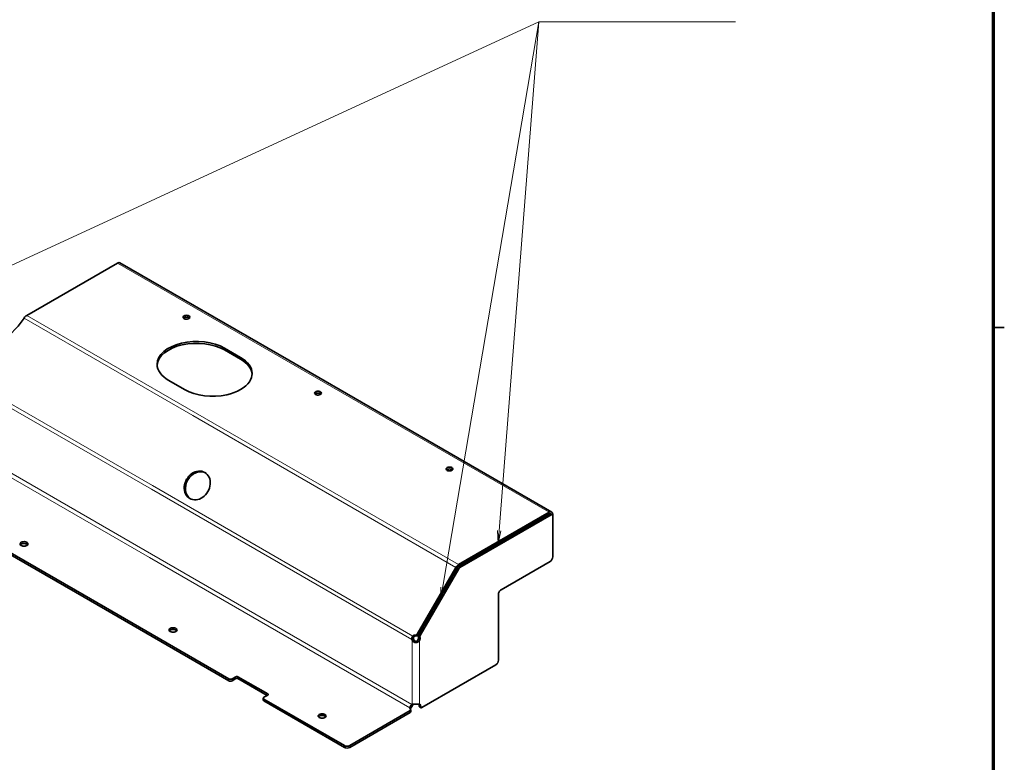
# Model space of a CAD drawing. Extents: x 5 to 2705, y 5 to 648.
# Tile 48 of 50: x 574 to 836, y 181 to 379. Entities that reach past the tile are written whole.
import ezdxf

# ---------------------------------------------------------------- set-up
doc = ezdxf.new("R2010")
doc.units = 0

msp = doc.modelspace()

# ---------------------------------------------------------------- linework, layer by layer
at = {"color": 7, "lineweight": 70}
msp.add_line((833, 586), (833, 8), dxfattribs=at)
at = {"color": 7, "lineweight": 35}
for p, q in [((600.385925, 314.098907), (576.315979, 300.202148)), ((645.896484, 288.283325), (601.065918, 314.16629)), ((833, 297), (836, 297)), ((628.854065, 291.50647), (633.09668, 289.056976)), ((628.854065, 291.016571), (633.09668, 288.567078)), ((715.758667, 247.948395), (645.896484, 288.283325)), ((614.004822, 282.933228), (618.247437, 280.483765)), ((553.056458, 248.038055), (591.523071, 225.829346)), ((553.056458, 247.548157), (591.523071, 225.339447)), ((715.163513, 247.440155), (690.947632, 233.459106)), ((715.078674, 247.881042), (690.982788, 233.969299)), ((715.078674, 247.391144), (690.982788, 233.479401)), ((715.587769, 247.19519), (691.371948, 233.214172)), ((715.483521, 247.471832), (715.907776, 247.226898)), ((716.040283, 247.325806), (716.040283, 242.742554)), ((716.040283, 236.025513), (716.040283, 246.933899)), ((680.032349, 215.462494), (690.302795, 233.251465)), ((680.332336, 215.289276), (690.602783, 233.078247)), ((690.627686, 233.121307), (680.380737, 215.373199)), ((680.805054, 215.128265), (691.051941, 232.876343)), ((715.333191, 234.800781), (702.322449, 227.289001)), ((629.989685, 203.620636), (591.523071, 225.829346)), ((629.989685, 203.130737), (591.523071, 225.339447)), ((701.615356, 208.557953), (701.615356, 226.06424)), ((678.900269, 215.007782), (679.200317, 214.834564)), ((678.618652, 214.059937), (679.042908, 214.304901)), ((678.733398, 213.776428), (679.157593, 214.021362)), ((680.656677, 213.776428), (680.232422, 214.021362)), ((681.240356, 195.977997), (700.908203, 207.333221)), ((631.828186, 204.1922), (630.838196, 203.620636)), ((632.39386, 204.1922), (640.313477, 199.619812)), ((631.828186, 203.702271), (630.838196, 203.130737)), ((632.39386, 203.702271), (640.171997, 199.211548)), ((640.313477, 199.293182), (639.323486, 198.721649)), ((639.147766, 197.986786), (639.147766, 198.476715)), ((660.678101, 185.902679), (639.323486, 198.231781)), ((660.678101, 185.41275), (639.323486, 197.741852)), ((678.608276, 196.813873), (678.617065, 196.818573)), ((678.617065, 196.818573), (678.644104, 196.834198)), ((678.644104, 196.834198), (678.733398, 196.885742)), ((680.616089, 196.203125), (681.040405, 195.958191)), ((662.092346, 185.902679), (678.177368, 195.189331)), ((662.092346, 185.41275), (678.177368, 194.699432)), ((678.07959, 195.887787), (678.079346, 195.897736)), ((678.07959, 195.887787), (678.07959, 195.856537)), ((678.07959, 195.856537), (678.07959, 195.753448)), ((678.294495, 194.862732), (678.294495, 195.352631))]:
    msp.add_line(p, q, dxfattribs=at)
at = {"color": 7, "lineweight": 13}
for p, q in [((600.385925, 314.098907), (645.216492, 288.215973)), ((575.574768, 299.489746), (620.440674, 273.586395)), ((576.290039, 300.187195), (621.120667, 274.30423)), ((540.198547, 293.976807), (609.40863, 254.018372)), ((540.480225, 294.924622), (609.690247, 254.966187)), ((628.854065, 291.50647), (628.854065, 291.016571)), ((633.09668, 289.056976), (633.09668, 288.567078)), ((715.078674, 247.881042), (645.216492, 288.215973)), ((539.662781, 275.802795), (608.871216, 235.845306)), ((540.200195, 276.733612), (609.40863, 236.776093)), ((690.302795, 233.251465), (620.440674, 273.586395)), ((690.982788, 233.969299), (621.120667, 274.30423)), ((678.618652, 214.059937), (609.40863, 254.018372)), ((678.900269, 215.007782), (609.690247, 254.966187)), ((715.163513, 247.440155), (715.587769, 247.19519)), ((678.07959, 195.887787), (608.871216, 235.845306)), ((678.617065, 196.818573), (609.40863, 236.776093)), ((690.627686, 233.121307), (691.051941, 232.876343)), ((690.947632, 233.459106), (691.371948, 233.214172)), ((679.63916, 215.24707), (679.939209, 215.073853)), ((680.032349, 215.462494), (680.332336, 215.289276)), ((680.751526, 214.721619), (680.327271, 214.966553)), ((680.805054, 215.128265), (680.380737, 215.373199)), ((678.733398, 196.885742), (678.733398, 213.776428)), ((680.656677, 196.885742), (680.656677, 213.776428)), ((631.828186, 204.1922), (631.828186, 203.702271)), ((632.39386, 204.1922), (632.39386, 203.702271)), ((629.989685, 203.620636), (629.989685, 203.130737)), ((630.838196, 203.620636), (630.838196, 203.130737)), ((640.313477, 199.619812), (640.313477, 199.293182)), ((639.323486, 198.231781), (639.323486, 197.741852)), ((680.959717, 196.182892), (680.5354, 196.427826)), ((678.177368, 195.189331), (678.177368, 194.699432)), ((660.678101, 185.902679), (660.678101, 185.41275)), ((662.092346, 185.902679), (662.092346, 185.41275))]:
    msp.add_line(p, q, dxfattribs=at)
for points in [[(542.164795, 299.635376), (712.376587, 378.235687), (764.588928, 378.235687)], [(686.215698, 224.499817), (712.376587, 378.235687), (764.588928, 378.235687)], [(701.535522, 239.572021), (712.376587, 378.235687), (764.588928, 378.235687)], [(701.350525, 243.067139), (701.535522, 239.572021), (702.261414, 242.995911)], [(686.347412, 227.997345), (686.215698, 224.499817), (687.248169, 227.844055)]]:
    msp.add_lwpolyline(points, dxfattribs=at)
at = {"color": 7, "lineweight": 35}
for points in [[(575.574768, 299.489746), (575.730469, 299.700623), (575.90564, 299.891235), (576.09436, 300.055634), (576.191772, 300.125977), (576.290039, 300.187195)], [(679.030396, 214.596802), (679.013428, 214.501312), (679.017822, 214.403015), (679.042908, 214.304901)], [(678.733398, 213.776428), (678.834717, 213.641937), (678.955444, 213.52356), (679.093506, 213.42453), (679.245972, 213.347198), (679.421997, 213.290314), (679.605652, 213.261841), (679.791931, 213.262421), (679.975403, 213.292084), (680.15094, 213.350098), (680.30127, 213.427429), (680.437378, 213.52597), (680.556519, 213.643311), (680.656677, 213.776428)], [(679.157593, 214.021362), (679.234497, 213.878174), (679.280396, 213.815918), (679.330933, 213.760834), (679.404907, 213.699341), (679.485107, 213.652618), (679.569946, 213.621429), (679.666809, 213.605713), (679.764404, 213.609955), (679.860107, 213.633972), (679.951294, 213.677338), (680.006653, 213.715179), (680.058655, 213.760345), (680.110229, 213.81662), (680.156921, 213.880219), (680.232422, 214.021362)], [(678.079346, 195.897736), (678.085327, 195.971619), (678.104126, 196.050507), (678.147583, 196.167603), (678.206055, 196.290253), (678.266418, 196.400482)], [(678.163696, 195.5578), (678.246094, 195.695801), (678.433594, 196.002319), (678.566406, 196.227264)], [(678.266418, 196.400482), (678.344849, 196.528137), (678.42749, 196.64447), (678.499023, 196.727142), (678.572876, 196.791351), (678.608276, 196.813873)], [(678.566406, 196.227264), (678.76123, 196.57605), (678.93457, 196.892883)], [(680.656677, 196.885742), (680.592041, 196.890472), (680.447144, 196.892853), (680.285034, 196.889832), (679.928101, 196.88092), (679.483887, 196.880554), (679.062988, 196.890839), (678.83252, 196.891815), (678.733398, 196.885742)]]:
    msp.add_lwpolyline(points, dxfattribs=at)
for centre, radius, start, end in [((679.586731, 214.270111), 0.990801, 163.111952, 192.246934), ((679.712646, 214.233154), 1.122382, 136.362978, 163.175705)]:
    msp.add_arc(centre, radius, start, end, dxfattribs=at)
for centre, major_axis, ratio, start_param, end_param in [((600.385925, 312.988495), (0.679993, 1.177795), 0.57735, 0, 0.7853981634), ((569.244934, 304.774567), (-7.071045, -12.24749), 0.57735, 0, 1.470792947), ((569.244934, 304.284637), (-10, 0), 0.57735, 2.3525275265, 2.3561944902), ((618.742432, 299.71225), (-0.900024, 0), 0.57735, 3.1415926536, 6.2831853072), ((618.742432, 299.71225), (-0.900024, 0), 0.57735, 0, 2.3561944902), ((618.742432, 299.222351), (-0.900024, 0), 0.57735, 3.6324749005, 5.7923030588), ((618.742432, 299.71225), (-0.900024, 0), 0.57735, 2.3561944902, 3.1415926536), ((621.429443, 287.219849), (-10.5, 0), 0.57735, 3.926990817, 6.2832251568), ((621.429443, 286.72995), (-10.5, 0), 0.57735, 3.926990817, 6.2427682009), ((625.672058, 284.770386), (-10.5, 0), 0.57735, 3.1415973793, 3.926990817), ((625.672058, 284.280457), (-10.5, 0), 0.57735, 3.18200974, 3.926990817), ((621.429443, 287.219849), (-10.5, 0), 0.57735, 0.0000398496, 0.7853981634), ((625.672058, 284.770386), (10.5, 0), 0.57735, 5.0807318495, 5.9148424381), ((625.672058, 284.770386), (-10.5, 0), 0.57735, 2.7732497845, 3.1415973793), ((625.672058, 284.770386), (-10.5, 0), 0.57735, 0.7853981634, 1.9391391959), ((653.673523, 279.5448), (0.900024, 0), 0.57735, 0, 3.1415926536), ((653.673523, 279.5448), (0.900024, 0), 0.57735, 3.1415926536, 3.926990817), ((653.673523, 279.054901), (0.900024, 0), 0.57735, 0.4908822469, 2.6507104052), ((653.673523, 279.5448), (0.900024, 0), 0.57735, 3.926990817, 6.2831853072), ((621.599792, 255.018433), (2, 3.464104), 0.816497, 0, 3.1415926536), ((621.899841, 254.845215), (2, 3.464104), 0.816497, 0.0530578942, 3.0885347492), ((688.604553, 259.377319), (0.900024, 0), 0.57735, 0.7853981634, 3.1415926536), ((688.604553, 259.377319), (0.900024, 0), 0.57735, 3.1415926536, 3.926990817), ((688.604553, 258.887421), (0.900024, 0), 0.57735, 0.4908822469, 2.6507104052), ((688.604553, 259.377319), (0.900024, 0), 0.57735, 3.926990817, 6.2831853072), ((688.604553, 259.377319), (0.900024, 0), 0.57735, 0, 0.7853981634), ((621.599792, 255.018433), (2, 3.464104), 0.816497, 3.1415926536, 6.2831853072), ((715.078674, 246.77063), (0.679993, 1.177795), 0.57735, 0, 0.7853981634), ((715.163513, 246.917603), (-0.320007, -0.554253), 0.57735, 3.1415926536, 3.926990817), ((715.587769, 246.672607), (-0.320007, -0.554253), 0.57735, 3.1415926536, 3.926990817), ((715.078674, 246.77063), (0.679993, 1.177795), 0.57735, 5.4977871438, 6.2831853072), ((715.587769, 246.672607), (-0.320007, -0.554253), 0.57735, 2.3561944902, 3.1415926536), ((715.898926, 242.824219), (0.099976, -0.173203), 0.57735, 0.7747531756, 0.7853981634), ((575.569702, 239.480591), (-1.049988, 0), 0.57735, 5.4977871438, 6.2831853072), ((575.569702, 239.480591), (-1.049988, 0), 0.57735, 0, 3.1415926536), ((575.569702, 238.990692), (-1.049988, 0), 0.57735, 5.4977871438, 5.867233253), ((575.569702, 239.480591), (-1.049988, 0), 0.57735, 3.1415926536, 5.4977871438), ((575.569702, 238.990692), (-1.049988, 0), 0.57735, 3.5575447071, 5.4977871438), ((715.333191, 235.617279), (-0.5, -0.866028), 0.57735, 0.7853981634, 2.3561944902), ((690.982788, 232.858887), (0.679993, 1.177795), 0.57735, 0.7853981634, 1.5707963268), ((690.982788, 232.858887), (0.380005, 0.65818), 0.57735, 0.7853981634, 1.5707963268), ((690.947632, 232.936554), (-0.320007, -0.554253), 0.57735, 3.926990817, 4.7123889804), ((691.371948, 232.69162), (-0.320007, -0.554253), 0.57735, 3.926990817, 4.7123889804), ((702.322449, 226.472504), (-0.5, -0.866028), 0.57735, 3.926990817, 5.4977871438), ((615.167725, 216.618683), (1.049988, 0), 0.57735, 0, 3.1415926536), ((615.167725, 216.618683), (1.049988, 0), 0.57735, 3.1415926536, 6.2831853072), ((615.167725, 216.128754), (1.049988, 0), 0.57735, 0.4159520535, 2.7256405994), ((679.363464, 214.300262), (0.5, 0.866028), 0.816497, 0.291444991, 1.1797720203), ((679.589722, 214.451324), (0.571533, -0.091812), 0.856067, 2.4484463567, 3.0305213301), ((679.663452, 214.127045), (0.5, 0.866028), 0.816497, 0.291444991, 1.1797720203), ((679.749512, 215.625793), (0.200012, 0.346413), 0.816497, 3.4330376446, 4.7123889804), ((680.0495, 215.452606), (0.200012, 0.346413), 0.816497, 3.4330376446, 4.7123889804), ((679.69342, 214.238647), (-0.5, -0.866028), 0.57735, 1.6522130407, 2.8154780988), ((680.580811, 215.257721), (-0.200012, -0.346413), 0.57735, 4.7123889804, 5.9570707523), ((680.117676, 213.993713), (-0.5, -0.866028), 0.57735, 1.6522130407, 2.8154780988), ((681.005005, 215.012787), (-0.200012, -0.346413), 0.57735, 4.7123889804, 5.9570707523), ((679.272339, 213.993713), (-0.5, 0.866028), 0.57735, 1.1764224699, 1.4893796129), ((679.696655, 214.238647), (-0.5, 0.866028), 0.57735, 1.1764224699, 1.4893796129), ((700.908203, 208.149719), (-0.5, -0.866028), 0.57735, 0.7853981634, 2.3561944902), ((632.111023, 204.0289), (0.400024, 0), 0.57735, 0.7853981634, 2.3561944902), ((630.41394, 203.86557), (0.599976, 0), 0.57735, 3.926990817, 5.4977871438), ((630.41394, 203.375702), (0.599976, 0), 0.57735, 3.926990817, 5.4977871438), ((632.111023, 203.539001), (0.400024, 0), 0.57735, 0.7853981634, 2.3561944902), ((640.03064, 199.456512), (0.400024, 0), 0.57735, 0, 0.7853981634), ((640.03064, 199.456512), (0.400024, 0), 0.57735, 5.4977871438, 6.2831853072), ((639.747742, 198.476715), (0.599976, 0), 0.57735, 2.3561944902, 3.1415926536), ((639.747742, 198.476715), (0.599976, 0), 0.57735, 3.1415926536, 3.926990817), ((639.747742, 197.986786), (0.599976, 0), 0.57735, 3.1415926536, 3.926990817), ((679.272339, 195.817841), (-0.599976, 1.03923), 0.57735, 0, 0.0970970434), ((679.272339, 195.817841), (-0.599976, 1.03923), 0.57735, 6.1860882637, 6.2831853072), ((679.69342, 196.062805), (-0.599976, -1.03923), 0.57735, 2.2322972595, 2.7524988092), ((680.816101, 196.54953), (-0.200012, -0.346413), 0.57735, 5.3738899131, 6.2831853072), ((680.117676, 195.817841), (-0.599976, -1.03923), 0.57735, 3.1415397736, 3.238689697), ((680.117676, 195.817841), (-0.599976, -1.03923), 0.57735, 2.2322972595, 3.1415397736), ((681.240356, 196.304596), (-0.200012, -0.346413), 0.57735, 5.3738899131, 6.2831853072), ((654.765686, 193.756775), (1.049988, 0), 0.57735, 0, 3.1415926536), ((654.765686, 193.756775), (1.049988, 0), 0.57735, 3.1415926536, 6.2831853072), ((654.765686, 193.266876), (1.049988, 0), 0.57735, 0.4159520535, 2.7256405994), ((679.273987, 195.820618), (1.200012, 0), 0.57735, 3.0444956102, 3.1415926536), ((679.273987, 195.820618), (1.200012, 0), 0.57735, 3.1415926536, 3.6728442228), ((677.894531, 195.352631), (0.400024, 0), 0.57735, 5.4977871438, 6.2831853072), ((677.894531, 194.862732), (0.400024, 0), 0.57735, 5.4977871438, 6.2831853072), ((677.894531, 195.352631), (0.400024, 0), 0.57735, 0, 0.5312515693), ((681.240356, 196.304596), (-0.200012, -0.346413), 0.57735, 0, 0.7853981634), ((661.385254, 186.310913), (1, 0), 0.57735, 3.926990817, 5.4977871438), ((661.385254, 185.821014), (1, 0), 0.57735, 3.926990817, 5.4977871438)]:
    msp.add_ellipse(centre, major_axis=major_axis, ratio=ratio, start_param=start_param, end_param=end_param, dxfattribs=at)

doc.saveas('drawing.dxf')
